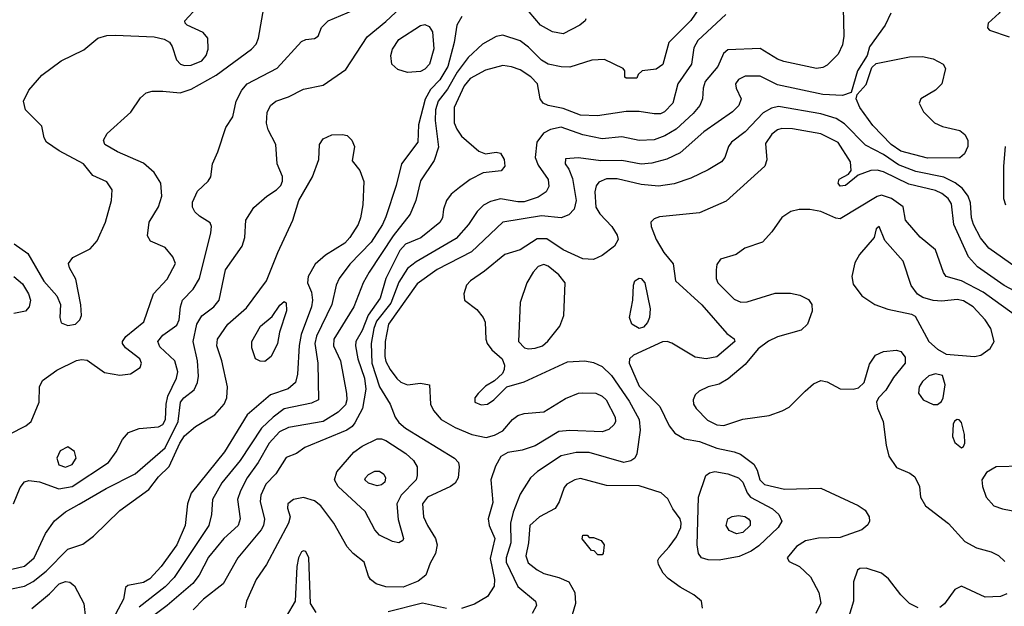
# Model space of a CAD drawing. Extents: x 1173029 to 1307123, y 522559 to 678521.
# Tile 255 of 256: x 1241733 to 1246283, y 589642 to 592351. Entities that reach past the tile are written whole.
import ezdxf

# ---------------------------------------------------------------- set-up
doc = ezdxf.new("R2010")
doc.units = 0

msp = doc.modelspace()

# ---------------------------------------------------------------- linework, layer by layer
at = {"layer": '0CON10XD'}
for points in [[(1246292.5, 592685), (1246275, 592632.5), (1246267, 592573), (1246274.6, 592405.4), (1246259.8, 592380.2), (1246208.8, 592335), (1246205, 592312.5), (1246215, 592302.5), (1246305, 592271.2)], [(1241696.8, 589813.2), (1241755, 589826.2), (1241799.2, 589865), (1241851.9, 589978.1), (1241893.4, 590036.6), (1241945, 590078.5), (1242007.5, 590112.5), (1242132.2, 590185), (1242267.1, 590252.9), (1242405, 590373.5), (1242464.8, 590495), (1242475.2, 590585), (1242491.2, 590605), (1242539, 590641), (1242554.4, 590675.6), (1242559.1, 590705), (1242554.8, 590774.8), (1242534.8, 590865), (1242551.1, 590945), (1242575, 590982.4), (1242630, 591025), (1242654, 591055), (1242684.6, 591195), (1242760.6, 591305), (1242773.1, 591345), (1242778.1, 591425), (1242815, 591483.8), (1242875, 591536), (1242920, 591565), (1242939.2, 591585), (1242947.8, 591605), (1242947.2, 591627.2), (1242922.5, 591685), (1242917.1, 591775), (1242881.5, 591841.5), (1242873.1, 591873.1), (1242877.2, 591922.8), (1242891.4, 591955), (1242916.1, 591973.9), (1242975, 591993.9), (1243045, 592030), (1243135, 592048.5), (1243239.3, 592120.7), (1243338, 592272), (1243425, 592341.8), (1243608.1, 592515)], [(1241685, 590437.1), (1241760.6, 590475), (1241785.2, 590494.8), (1241822.2, 590585), (1241824.7, 590655), (1241838.8, 590685), (1241905, 590731.8), (1241995, 590776.7), (1242018.5, 590781.5), (1242045, 590778), (1242125, 590722), (1242195, 590709.6), (1242245, 590714.5), (1242290, 590745), (1242295.6, 590765), (1242287.5, 590785), (1242221.1, 590835), (1242207.8, 590855), (1242207.8, 590865), (1242223.1, 590886.9), (1242306.4, 590955), (1242350.6, 591085), (1242415, 591153.1), (1242452.5, 591225), (1242440.5, 591255), (1242405, 591298.9), (1242337.7, 591327.7), (1242323.1, 591353.1), (1242330.5, 591415), (1242375, 591485.8), (1242390, 591535), (1242385.4, 591595), (1242355, 591644.4), (1242305, 591688.5), (1242185, 591740.3), (1242126.9, 591775), (1242119.4, 591795), (1242137.1, 591825), (1242246.6, 591923.4), (1242290.7, 591989.3), (1242316.9, 592013.1), (1242345, 592020), (1242395, 592020.6), (1242475, 592013.1), (1242525, 592029.3), (1242640.8, 592095), (1242804.4, 592215), (1242825, 592238), (1242836.7, 592265), (1242872.1, 592467.9)], [(1241703.5, 590115), (1241735, 590190), (1241755, 590216.9), (1241775, 590222.2), (1241825, 590216.4), (1241913.5, 590183.5), (1241975, 590195.2), (1242143.8, 590305), (1242179.1, 590355), (1242207.6, 590412.4), (1242236.2, 590443.8), (1242285, 590462.7), (1242375, 590471.1), (1242395, 590481.8), (1242407, 590505), (1242409.6, 590575), (1242417.3, 590612.7), (1242457.7, 590695), (1242463.1, 590725), (1242450.5, 590775), (1242380.5, 590840.5), (1242371.3, 590865), (1242395, 590893.3), (1242459.5, 590940.5), (1242469.6, 590965), (1242475.4, 591025), (1242484.6, 591055), (1242535, 591105.6), (1242564, 591155), (1242616.4, 591366.4), (1242618.9, 591395), (1242613.2, 591413.2), (1242563.1, 591443.1), (1242542.7, 591462.7), (1242531.5, 591485), (1242531.3, 591508.7), (1242555, 591559.2), (1242604, 591605), (1242616, 591625), (1242624.3, 591685), (1242649.1, 591740.9), (1242685, 591852.5), (1242717.3, 591902.7), (1242732.9, 591975), (1242760, 592025), (1242784.4, 592055), (1242922.4, 592127.6), (1243035, 592249.4), (1243055, 592260), (1243095.7, 592264.3), (1243112.5, 592275), (1243128, 592315), (1243158, 592345), (1243275.2, 592394.7)], [(1241707.1, 591315), (1241770.4, 591270.4), (1241845, 591142.5), (1241904.5, 591075), (1241921.9, 591035), (1241918.1, 590975), (1241925, 590951.2), (1241955, 590938.6), (1241990, 590945), (1242011.2, 590965), (1242018, 590985), (1242015.8, 591034.2), (1241992.3, 591152.3), (1241962.2, 591205), (1241958.5, 591225), (1241977.7, 591252.3), (1242057.8, 591292.2), (1242091.2, 591328.8), (1242129.4, 591415), (1242156.7, 591515), (1242160, 591565), (1242135, 591602), (1242071.4, 591631.4), (1242028, 591685), (1241915, 591744.6), (1241856.9, 591785), (1241845.6, 591805), (1241835, 591858.8), (1241759.5, 591935), (1241750, 591975), (1241774.6, 592025), (1241835, 592093.8), (1241925, 592160), (1242028.9, 592211.1), (1242094, 592265), (1242135, 592277.7), (1242175, 592280), (1242355, 592271.1), (1242400.3, 592260.3), (1242425, 592246.2), (1242437.6, 592227.6), (1242457.8, 592165), (1242476, 592145), (1242495, 592139.1), (1242525, 592140.8), (1242575, 592160), (1242594.5, 592185), (1242603.6, 592215), (1242602.9, 592265), (1242580.9, 592290.9), (1242507.5, 592325), (1242497.5, 592335), (1242496.7, 592345), (1242553, 592407)], [(1244873.8, 592405), (1244835, 592346.5), (1244732.7, 592245), (1244705, 592144.4), (1244675, 592122.5), (1244610, 592115), (1244591.7, 592098.3), (1244585, 592080), (1244535, 592080), (1244530, 592085), (1244530, 592115), (1244522.5, 592125), (1244435, 592167.3), (1244376.3, 592163.7), (1244275, 592131.5), (1244235, 592132.5), (1244175, 592146), (1244145, 592163.2), (1244085, 592223.1), (1244045, 592253.8), (1243965, 592280), (1243935, 592273.1), (1243872.3, 592237.7), (1243805, 592176.9), (1243755, 592108.3), (1243710.4, 592029.6), (1243666.4, 591975), (1243654.9, 591935), (1243652.7, 591885), (1243668.3, 591761.7), (1243648.8, 591701.2), (1243585, 591607.1), (1243564.2, 591515), (1243538.1, 591451.9), (1243458.1, 591351.9), (1243348.4, 591185), (1243319.7, 591135), (1243276.5, 591025), (1243185.2, 590875), (1243182.6, 590845), (1243214.7, 590775), (1243242.7, 590625), (1243245.2, 590595), (1243238.5, 590571.5), (1243205, 590538.1), (1243135.2, 590494.9), (1242975, 590467.8), (1242933.4, 590446.6), (1242885.7, 590395), (1242834.3, 590305), (1242783.5, 590235), (1242753.3, 590175), (1242739.4, 590135), (1242752, 590045), (1242741.8, 590015), (1242675.8, 589954.2), (1242605, 589869.2), (1242562.4, 589785), (1242532.9, 589747.1), (1242414.9, 589645.1), (1242335, 589585.9)], [(1245538, 592405), (1245541.8, 592275), (1245535.3, 592235), (1245515, 592192.2), (1245465, 592140.5), (1245445, 592129.2), (1245415, 592125.4), (1245265, 592158.4), (1245235, 592168.9), (1245155, 592217.7), (1245005, 592211.9), (1244985.4, 592194.6), (1244959.6, 592135), (1244900, 592065), (1244891.1, 592035), (1244888.8, 591985), (1244875.4, 591955), (1244845, 591918), (1244766.9, 591845), (1244715, 591813.7), (1244665, 591796.5), (1244595, 591793.1), (1244515, 591809.2), (1244425, 591800.5), (1244335, 591819.6), (1244235, 591854.8), (1244186.1, 591843.9), (1244153, 591827), (1244123.5, 591785), (1244115.3, 591715), (1244128.5, 591678.5), (1244175, 591612.5), (1244178.9, 591581.1), (1244166.2, 591555), (1244128.5, 591531.5), (1244065, 591509.5), (1244035, 591508.9), (1243955, 591523.4), (1243909.4, 591510.6), (1243876.2, 591493.8), (1243846.4, 591465), (1243807.3, 591405), (1243749.8, 591340.2), (1243565, 591232.8), (1243525, 591202), (1243485, 591138.9), (1243447.7, 591042.3), (1243381.9, 590958.1), (1243369.9, 590925), (1243357.6, 590855), (1243360.4, 590765), (1243394.9, 590654.9), (1243445.3, 590575), (1243467.3, 590515), (1243485, 590490.8), (1243515.5, 590465), (1243742.2, 590325), (1243760, 590305), (1243764.5, 590285), (1243759.1, 590235), (1243745, 590210.5), (1243724.4, 590195), (1243617.3, 590145), (1243594.1, 590115), (1243599.7, 590055), (1243616.8, 590015), (1243653.8, 589955), (1243662.7, 589925), (1243654.6, 589885.4), (1243629.7, 589840.3), (1243609.2, 589785), (1243575, 589757.5), (1243505, 589729.4), (1243425, 589731.1), (1243380, 589745), (1243354, 589765), (1243345, 589780), (1243324.2, 589845), (1243274.4, 589885), (1243246.4, 589916.4), (1243185, 590025.7), (1243125, 590105.6), (1243095, 590128.5), (1243045, 590144), (1242998.8, 590135), (1242971.4, 590115), (1242970, 590095), (1242982.2, 590055), (1242975.4, 590025), (1242873.1, 589835), (1242826.1, 589765), (1242781.2, 589665), (1242775.4, 589635)], [(1244348.8, 592355), (1244346.7, 592345), (1244322, 592325), (1244245, 592285.5), (1244195, 592294.6), (1244139.5, 592325), (1244087.6, 592387.6)], [(1243776.2, 592365), (1243753.8, 592325), (1243740.2, 592245), (1243711.7, 592135), (1243675, 592073.1), (1243631, 592029), (1243606, 591984), (1243575.9, 591865), (1243573.1, 591785), (1243497.5, 591685), (1243472.8, 591585), (1243425, 591440.8), (1243409.8, 591405), (1243357.1, 591322.9), (1243259.1, 591220.9), (1243209.1, 591155), (1243195.3, 591125), (1243175.7, 591035), (1243105, 590889.5), (1243096.6, 590855), (1243111.4, 590765), (1243114.3, 590595), (1243080.8, 590579.2), (1242955, 590552.9), (1242904.4, 590515.6), (1242850.8, 590465), (1242751, 590315), (1242667.5, 590212.5), (1242624.2, 590135), (1242619.1, 590065), (1242606.6, 590015), (1242447.4, 589775), (1242405, 589731), (1242285, 589637.5)], [(1244996.4, 592375), (1244866.6, 592255), (1244848.7, 592221.3), (1244837.6, 592145), (1244774.7, 592055), (1244750.9, 591965), (1244713.3, 591925), (1244693.7, 591916.3), (1244665.3, 591915.3), (1244596.1, 591926.1), (1244535, 591926.6), (1244403.6, 591906.3), (1244325, 591910.5), (1244245, 591940), (1244175, 591953.9), (1244151.9, 591965), (1244138.8, 591985), (1244126.4, 592055), (1244095, 592086.9), (1244045, 592119.2), (1244005, 592133.2), (1243965, 592138.8), (1243885, 592118), (1243815, 592079.2), (1243786.2, 592045), (1243740.3, 591945), (1243741.4, 591875), (1243752.4, 591845), (1243775, 591812.7), (1243855, 591742.9), (1243885, 591731.4), (1243935, 591739.2), (1243955, 591734), (1243971.9, 591705), (1243974.2, 591675), (1243957.9, 591652.1), (1243875, 591642.9), (1243815, 591613.1), (1243765, 591576.5), (1243727.5, 591545), (1243705.4, 591515), (1243691.2, 591475), (1243686.2, 591435), (1243675, 591413.5), (1243587.2, 591342.8), (1243516.5, 591313.5), (1243490, 591285), (1243425.1, 591154.9), (1243398.7, 591065), (1243343.5, 590986.5), (1243315, 590915.4), (1243286.9, 590865), (1243284.8, 590845), (1243294.8, 590785), (1243326, 590695), (1243333, 590645), (1243316.4, 590555), (1243281.9, 590488.1), (1243268.7, 590471.3), (1243244.4, 590455.6), (1243050, 590375), (1243012.7, 590347.3), (1242965, 590329.2), (1242916.8, 590253.2), (1242871.1, 590205), (1242847.5, 590155), (1242844.7, 590125), (1242863.6, 590043.7), (1242859.8, 590015), (1242848.9, 589995), (1242741.5, 589865), (1242673.1, 589745), (1242582.3, 589675), (1242534.7, 589625.3)], [(1245758.8, 592381.2), (1245732.7, 592325), (1245660.6, 592225), (1245650, 592185), (1245605, 592113.8), (1245576, 592014), (1245535, 592001.2), (1245445, 592004.7), (1245235, 592049.5), (1245155, 592089.2), (1245085, 592090), (1245054.4, 592075), (1245041.5, 592055), (1245044.5, 592035), (1245067.1, 591985), (1245056.1, 591953.9), (1245026.5, 591925), (1244895, 591832.7), (1244785, 591736), (1244723.1, 591706.9), (1244655, 591687.9), (1244605, 591683.4), (1244515, 591699.8), (1244418.3, 591698.3), (1244315, 591713.5), (1244255, 591708.8), (1244254.3, 591685), (1244270.9, 591660.9), (1244287.8, 591617.8), (1244304.7, 591515.3), (1244295.5, 591475), (1244271.2, 591448.8), (1244235, 591435.9), (1244145, 591445.2), (1243965, 591416), (1243821, 591279), (1243662.8, 591197.2), (1243569.8, 591130.2), (1243437.3, 590945), (1243422, 590865), (1243421, 590795), (1243425, 590772.9), (1243445, 590735.6), (1243475, 590693.6), (1243495, 590677.3), (1243525, 590664.5), (1243585, 590671.4), (1243627.5, 590665), (1243630.8, 590575), (1243645.9, 590545.9), (1243680, 590505), (1243745, 590467.3), (1243822, 590435), (1243888.9, 590421.1), (1243927.8, 590432.2), (1243965, 590451.9), (1244009.6, 590505), (1244035, 590523.4), (1244065, 590532.4), (1244155, 590540), (1244255, 590601.1), (1244314.7, 590625.3), (1244335, 590627.7), (1244395, 590626.2), (1244425, 590612.3), (1244443.8, 590595), (1244484.6, 590515), (1244486.2, 590495), (1244479.5, 590480.5), (1244455, 590457.7), (1244425, 590447.6), (1244275, 590454.1), (1244225, 590449.1), (1244115, 590382), (1244055, 590363.3), (1243988.3, 590351.7), (1243956.2, 590333.8), (1243931.1, 590288.9), (1243910, 590225), (1243919.3, 590120.7), (1243898.5, 590045), (1243901.8, 590015), (1243928.9, 589955), (1243907.8, 589862.2), (1243926.6, 589765), (1243925.6, 589734.4), (1243895, 589686.9), (1243835, 589651.8), (1243775, 589630.8)], [(1243525, 592107.3), (1243480.6, 592120.6), (1243452.2, 592145), (1243448.8, 592185), (1243456.2, 592215), (1243485, 592258.8), (1243585, 592323.5), (1243605, 592328.9), (1243625, 592319.2), (1243640, 592295), (1243646, 592216), (1243626.6, 592145), (1243605, 592122), (1243585, 592112), (1243525, 592107.3)], [(1245928.1, 591711.9), (1245805, 591743.8), (1245760, 591775), (1245675, 591862.5), (1245615.4, 591945), (1245599.2, 591985), (1245604, 592006), (1245645, 592052), (1245670.5, 592129.5), (1245691.2, 592148.8), (1245845, 592178.9), (1245905, 592180.5), (1245955, 592170.5), (1246000.8, 592145), (1246011.4, 592125), (1245994.4, 592055), (1245965.3, 592024.7), (1245898, 591985), (1245889.2, 591965), (1245909.4, 591925), (1245960.8, 591875), (1245996.9, 591856.9), (1246078.3, 591838.3), (1246101.1, 591821.1), (1246115.4, 591795), (1246115.4, 591765), (1246098.6, 591731.4), (1246077.1, 591712.9), (1246075, 591712.1), (1245928.1, 591711.9)], [(1246375, 591179.6), (1246212.5, 591295), (1246173, 591343), (1246140.5, 591405), (1246131.7, 591435), (1246126.6, 591505), (1246115.9, 591535.9), (1246090.4, 591570.4), (1246056.7, 591596.7), (1246004, 591624), (1245875, 591650), (1245795, 591681), (1245725, 591728.8), (1245641.2, 591771.2), (1245545, 591869.4), (1245505.6, 591895), (1245435, 591916), (1245239.9, 591950.1), (1245207.8, 591942.2), (1245169, 591921), (1245085, 591833.2), (1245022.5, 591785), (1245008.5, 591765), (1244991.4, 591715), (1244975.7, 591695), (1244915, 591656.9), (1244835, 591618.9), (1244757.3, 591592.7), (1244685, 591581.2), (1244605, 591589.2), (1244494.8, 591615.3), (1244445, 591615.7), (1244409.2, 591600.8), (1244396.5, 591583.5), (1244390.2, 591555), (1244396.2, 591485), (1244414.4, 591454.4), (1244469.4, 591395), (1244494.4, 591355), (1244499.4, 591335), (1244482.5, 591305), (1244425, 591261.1), (1244385, 591243.3), (1244335, 591246.5), (1244245, 591288.4), (1244168.6, 591338.6), (1244125, 591338.2), (1244045, 591288.5), (1243974.2, 591265.8), (1243880.6, 591189.4), (1243815.6, 591145), (1243797.1, 591125), (1243785.8, 591085), (1243788.8, 591055), (1243845, 591012), (1243875, 590976), (1243883.6, 590953.6), (1243887.3, 590875), (1243893.6, 590855), (1243915, 590826.5), (1243962.7, 590785), (1243972.9, 590755), (1243972.2, 590735), (1243963.4, 590716.6), (1243927.3, 590682.7), (1243885, 590658), (1243852, 590625), (1243836, 590605), (1243836.2, 590585), (1243865, 590572.7), (1243895, 590575.6), (1243923.8, 590595), (1243984.3, 590655.7), (1244065, 590678.5), (1244265, 590770.5), (1244345, 590774.5), (1244385, 590768.2), (1244425, 590749.2), (1244467.6, 590707.6), (1244549.1, 590589.1), (1244596.1, 590503.9), (1244599.7, 590455), (1244585.7, 590345), (1244576, 590325), (1244557.3, 590312.7), (1244525, 590305.4), (1244365, 590351.4), (1244305, 590352.2), (1244235, 590335.8), (1244125.7, 590264.3), (1244092.9, 590235), (1244045, 590160), (1244013.1, 590076.9), (1244001.7, 590025), (1244002.9, 589935), (1243981.3, 589865), (1243981.2, 589845), (1244035, 589732.7), (1244116.9, 589665), (1244120.6, 589645), (1244101.7, 589608.3)], [(1246447.5, 591035), (1246283.3, 591123.3), (1246159.6, 591209.6), (1246117.6, 591255), (1246049.3, 591405), (1246039.8, 591499.8), (1246023.3, 591525), (1245995, 591548.1), (1245965, 591561.2), (1245841.6, 591591.6), (1245725, 591648.1), (1245695, 591656.4), (1245666.5, 591653.5), (1245607.3, 591632.7), (1245548.8, 591585), (1245525, 591582), (1245516, 591595), (1245520.8, 591615), (1245562.5, 591637.5), (1245576, 591654), (1245572.1, 591695), (1245515, 591783.2), (1245435, 591823.8), (1245305, 591846.7), (1245255, 591847.9), (1245235, 591841.8), (1245208.5, 591821.5), (1245179.2, 591779.2), (1245186.4, 591703.6), (1245177.1, 591675), (1244998, 591512), (1244875, 591458.1), (1244690, 591440), (1244665, 591431.4), (1244650, 591415), (1244650.8, 591395), (1244674.4, 591335), (1244710, 591275), (1244753, 591223), (1244762.9, 591145), (1244885, 591034.4), (1245001.3, 590901.3), (1245035, 590876.2), (1245038, 590865), (1244955, 590794.2), (1244905, 590784.5), (1244855, 590791.9), (1244747.2, 590857.2), (1244725, 590864.6), (1244703.6, 590863.6), (1244568.8, 590801.2), (1244551.8, 590785), (1244549.6, 590765), (1244595, 590657.9), (1244691.5, 590565), (1244734.3, 590474.3), (1244760.8, 590440.8), (1244805, 590415.3), (1244875, 590402.4), (1244955, 590372.6), (1245035.4, 590355.4), (1245063.7, 590343.7), (1245125, 590298.6), (1245140.4, 590270.4), (1245153.3, 590225), (1245175, 590204.2), (1245267.6, 590182.4), (1245435, 590186.8), (1245607.4, 590107.4), (1245640, 590085), (1245658.5, 590055), (1245659.5, 590035), (1245652.6, 590017.4), (1245624.8, 589995.2), (1245525, 589959.4), (1245425, 589956.8), (1245365, 589943.3), (1245322.8, 589917.2), (1245280, 589865), (1245288.3, 589848.3), (1245336, 589825), (1245388.3, 589778.3), (1245426.5, 589705), (1245434.6, 589655.4), (1245412.1, 589607.9)], [(1241695, 589721.7), (1241755, 589734.8), (1241795, 589756.7), (1241855, 589803.3), (1241955, 589905.7), (1242025, 589928), (1242073.3, 589965), (1242195, 590084.5), (1242329.7, 590180.3), (1242375, 590239.5), (1242422.9, 590287.1), (1242472.4, 590395), (1242495, 590428.9), (1242545, 590472.5), (1242635, 590526.4), (1242678.1, 590575), (1242690.6, 590605), (1242693.1, 590655), (1242667.3, 590775), (1242644.6, 590845), (1242646.2, 590875), (1242694.6, 590945), (1242780.4, 591019.6), (1242873.1, 591145), (1242926, 591275), (1242995.3, 591424.7), (1243022.7, 591515), (1243085.9, 591625), (1243114.6, 591705), (1243118.9, 591775), (1243135, 591800.8), (1243175, 591819.2), (1243225, 591821.2), (1243246.1, 591816.1), (1243267.5, 591795), (1243280, 591765), (1243269.5, 591699.5), (1243304.4, 591654.4), (1243323.7, 591603.7), (1243318.2, 591495), (1243308.4, 591435), (1243296.6, 591405), (1243258.8, 591345), (1243235, 591318.7), (1243146.1, 591263.9), (1243098.1, 591221.9), (1243066.2, 591165), (1243063.1, 591135), (1243081.7, 591091.7), (1243086.6, 591055), (1243081, 591025), (1243033.9, 590896.1), (1243023.7, 590846.3), (1243016.8, 590713.2), (1243006.7, 590675), (1242974.2, 590645.8), (1242891.5, 590618.5), (1242783.6, 590526.3), (1242678.6, 590355), (1242525.2, 590164.8), (1242508.4, 590115), (1242497.3, 590015), (1242459.1, 589925), (1242386.8, 589825), (1242335, 589768.9), (1242305, 589751.6), (1242232, 589738), (1242221.7, 589728.3), (1242212.3, 589675), (1242174.9, 589605.1)], [(1246287.7, 591765), (1246279.6, 591675), (1246279.5, 591525), (1246289.5, 591495)], [(1246362.9, 590965), (1246185, 591092.2), (1246085, 591144.2), (1246014, 591165), (1246002.6, 591182.6), (1245965, 591288), (1245895, 591345.8), (1245826, 591425), (1245816.4, 591486.4), (1245761.9, 591525), (1245715, 591540.7), (1245695, 591534), (1245525, 591431.8), (1245505, 591434.6), (1245435, 591465.3), (1245385, 591473.5), (1245335.3, 591474.7), (1245296, 591465), (1245255, 591436.7), (1245209.4, 591370.6), (1245165, 591323.6), (1245084.4, 591295.6), (1245043.9, 591266.1), (1244972, 591245), (1244955, 591220), (1244951.1, 591195), (1244951.5, 591155), (1244960, 591135), (1245035, 591060.4), (1245065, 591046), (1245095, 591047.5), (1245225, 591088.1), (1245295, 591087.8), (1245338.1, 591078.1), (1245377.9, 591057.9), (1245394.2, 591035), (1245395.7, 591005), (1245374.3, 590945), (1245343.9, 590916.1), (1245235, 590886.8), (1245193.4, 590866.6), (1245145, 590830), (1245085, 590758.2), (1245007.7, 590692.3), (1244965, 590668), (1244914.7, 590655.3), (1244872.5, 590635), (1244855, 590618), (1244845.6, 590595), (1244847.5, 590575), (1244858.5, 590555), (1244911.8, 590501.8), (1244955, 590479.1), (1244986.9, 590476.9), (1245074.7, 590505.3), (1245196.6, 590523.4), (1245256.2, 590543.8), (1245288.6, 590561.4), (1245362.9, 590635), (1245401.2, 590668.8), (1245435, 590684.5), (1245465, 590677.5), (1245525, 590645.5), (1245585, 590644.6), (1245609.6, 590650.4), (1245635.3, 590674.7), (1245659.7, 590760.3), (1245688, 590802), (1245725, 590818.5), (1245785, 590823.8), (1245805, 590817.9), (1245825, 590792.5), (1245824.7, 590765), (1245771.7, 590698.3), (1245735, 590639.2), (1245701.1, 590605), (1245692.5, 590585), (1245697.1, 590557.1), (1245723.4, 590495), (1245737.1, 590385), (1245749.3, 590335), (1245785, 590282.7), (1245846.8, 590256.8), (1245869.1, 590239.1), (1245890.8, 590195), (1245895.6, 590145), (1245918.6, 590105), (1246024.6, 590024.6), (1246100.6, 589940.6), (1246155, 589912.2), (1246223, 589893), (1246256.1, 589876.1), (1246285, 589849.2)], [(1246145, 590795.3), (1246175, 590801.3), (1246218.1, 590831.9), (1246236, 590865), (1246221.5, 590925), (1246195.4, 590965), (1246138.9, 591025), (1246095, 591052), (1246065, 591057.8), (1245995, 591050.5), (1245955, 591053.9), (1245907.4, 591067.4), (1245882.6, 591082.6), (1245853.3, 591123.3), (1245816, 591235), (1245731.5, 591331.5), (1245705, 591396.2), (1245691.2, 591385), (1245682, 591345), (1245614.3, 591265.7), (1245592, 591228), (1245579.1, 591165), (1245585, 591128.6), (1245625.2, 591075.2), (1245685, 591035.4), (1245745, 591013.5), (1245855, 590990.8), (1245871.3, 590981.3), (1245934.5, 590865), (1245975, 590828.5), (1246015.3, 590805.3), (1246145, 590795.3)], [(1244085, 590830.8), (1244115, 590833.9), (1244149.4, 590845), (1244173.8, 590866.2), (1244229.7, 590935), (1244247.1, 590985), (1244253.4, 591135), (1244225, 591171.8), (1244175, 591211.8), (1244155, 591220), (1244128.8, 591211.2), (1244105.6, 591184.4), (1244077.3, 591135), (1244045.3, 591044.7), (1244038.2, 590865), (1244066, 590836), (1244085, 590830.8)], [(1241705.2, 591165.2), (1241745, 591131.1), (1241774.1, 591085), (1241782.4, 591055), (1241776.6, 591025), (1241759.4, 591005), (1241705, 590994.5)], [(1244595, 590924.1), (1244561.1, 590945), (1244551.5, 590975), (1244566.2, 591055), (1244568.8, 591125), (1244575.6, 591145), (1244595, 591157.1), (1244605.6, 591155), (1244621.3, 591135), (1244647.1, 591015), (1244644, 590976), (1244635, 590951.9), (1244615, 590930.4), (1244595, 590924.1)], [(1242865, 590772.9), (1242843.5, 590773.5), (1242823.3, 590785), (1242805.5, 590835), (1242805.4, 590865), (1242845, 590935.7), (1242900, 590980), (1242935, 591032), (1242955, 591049.2), (1242965, 591042.5), (1242966.5, 591006.5), (1242932.8, 590907.2), (1242923.8, 590855), (1242894.4, 590795), (1242865, 590772.9)], [(1245975, 590574), (1245993, 590587), (1246001.4, 590605), (1246010.4, 590665), (1245996.9, 590706.9), (1245965, 590715.6), (1245935, 590705.6), (1245905, 590679.2), (1245890, 590655), (1245886.4, 590626.4), (1245907.5, 590595), (1245955, 590574.2), (1245975, 590574)], [(1246085, 590373.8), (1246095, 590380), (1246100.8, 590395), (1246099.6, 590435), (1246085, 590490), (1246075, 590502.5), (1246065, 590504.2), (1246053.6, 590496.4), (1246047.6, 590482.4), (1246043.3, 590425), (1246055, 590398), (1246085, 590373.8)], [(1243485, 589934.6), (1243455, 589940.5), (1243395, 589969.4), (1243374.8, 589994.8), (1243329.9, 590079.9), (1243204.5, 590194.5), (1243187.3, 590225), (1243197.9, 590262.1), (1243276.8, 590353.2), (1243315, 590381.8), (1243385, 590414.6), (1243405, 590415.4), (1243425, 590407.3), (1243516.6, 590346.6), (1243552.9, 590315), (1243569.5, 590285), (1243570.5, 590245), (1243564.5, 590225), (1243496, 590155), (1243475.4, 590115), (1243482, 590042), (1243506.7, 589955), (1243504, 589945), (1243485, 589934.6)], [(1241945, 590284.1), (1241975, 590296.5), (1241994.4, 590325), (1241986.3, 590356.3), (1241955, 590378), (1241920.2, 590359.8), (1241903.8, 590325), (1241912.9, 590295), (1241945, 590284.1)], [(1243385, 590198.2), (1243345, 590210), (1243328.6, 590225), (1243330.6, 590235), (1243345, 590250), (1243374.6, 590265.4), (1243396.3, 590266.3), (1243415, 590251.4), (1243423.6, 590235), (1243420, 590215), (1243405, 590201.8), (1243385, 590198.2)], [(1244965, 589854.1), (1244915, 589855.4), (1244884.2, 589865), (1244870.5, 589885), (1244863.7, 589925), (1244870, 590145), (1244904.5, 590245.5), (1244921.4, 590258.6), (1244946, 590264), (1245005, 590253.9), (1245055, 590234.7), (1245074.7, 590215), (1245095.6, 590165.6), (1245110.8, 590145), (1245211.3, 590091.3), (1245241.8, 590065), (1245255.5, 590035), (1245237.5, 590005), (1245148.7, 589921.3), (1245113.9, 589896.1), (1245057.9, 589872.1), (1244965, 589854.1)], [(1246365, 590288.5), (1246245, 590285.6), (1246200.3, 590259.7), (1246180, 590225), (1246181.9, 590195), (1246200, 590145), (1246235, 590105.7), (1246275, 590091.5), (1246395, 590068.2)], [(1244887.7, 589632.3), (1244884, 589665), (1244848, 589695), (1244785, 589730), (1244730.5, 589770.5), (1244707.1, 589795), (1244685.8, 589835), (1244682.3, 589852.3), (1244687.5, 589865), (1244735, 589915.5), (1244768.1, 589961.9), (1244787.8, 590005), (1244790.6, 590025), (1244785, 590045.6), (1244751.5, 590091.5), (1244727.7, 590137.7), (1244697.3, 590165), (1244595, 590197.8), (1244445, 590200), (1244325, 590231.5), (1244298.8, 590225), (1244261.2, 590205), (1244249.7, 590190.3), (1244226.4, 590123.6), (1244207.3, 590092.7), (1244135, 590054.4), (1244090.6, 590015), (1244084.5, 589935), (1244071.8, 589875), (1244082.4, 589842.4), (1244125, 589809.6), (1244155, 589793.1), (1244224.6, 589774.6), (1244270, 589755), (1244298.9, 589705), (1244301.5, 589655), (1244266.5, 589535)], [(1245045, 589976.2), (1245012.3, 589992.3), (1244997.5, 590015), (1245005.6, 590045), (1245025, 590056.8), (1245055, 590061.6), (1245083.6, 590056.4), (1245101.5, 590045), (1245108.8, 590035), (1245108.5, 590015), (1245075, 589983.1), (1245045, 589976.2)], [(1244425, 589880), (1244405, 589880), (1244387, 589897), (1244375, 589900), (1244333, 589953), (1244335, 589970), (1244355, 589970), (1244365, 589960), (1244385, 589960), (1244420, 589945), (1244433.3, 589925), (1244430, 589885), (1244425, 589880)], [(1243103.5, 589613.5), (1243076.4, 589655), (1243068.8, 589865), (1243055, 589894), (1243045, 589898), (1243035, 589892.5), (1243021.1, 589865), (1243014, 589825), (1243006.2, 589665), (1242964.4, 589595)], [(1245885, 589634.4), (1245844.5, 589654.5), (1245805, 589694), (1245748.5, 589768.5), (1245715.7, 589795), (1245645, 589816.9), (1245615, 589816), (1245605, 589808.8), (1245586.7, 589755), (1245586.1, 589665), (1245564.1, 589595)], [(1241788.9, 589631.1), (1241870.9, 589699.1), (1241915, 589744.6), (1241945, 589756.7), (1241965, 589753.1), (1241985.7, 589735.7), (1242028.5, 589655), (1242036.7, 589586.7)], [(1246295, 589698.6), (1246265, 589687.1), (1246194.3, 589684.3), (1246085, 589734.2), (1246055, 589719.2), (1246007.4, 589652.6), (1245985, 589635.8)], [(1243705, 589630.8), (1243595, 589655.3), (1243435, 589615.8)]]:
    msp.add_lwpolyline(points, dxfattribs=at)

doc.saveas('drawing.dxf')
